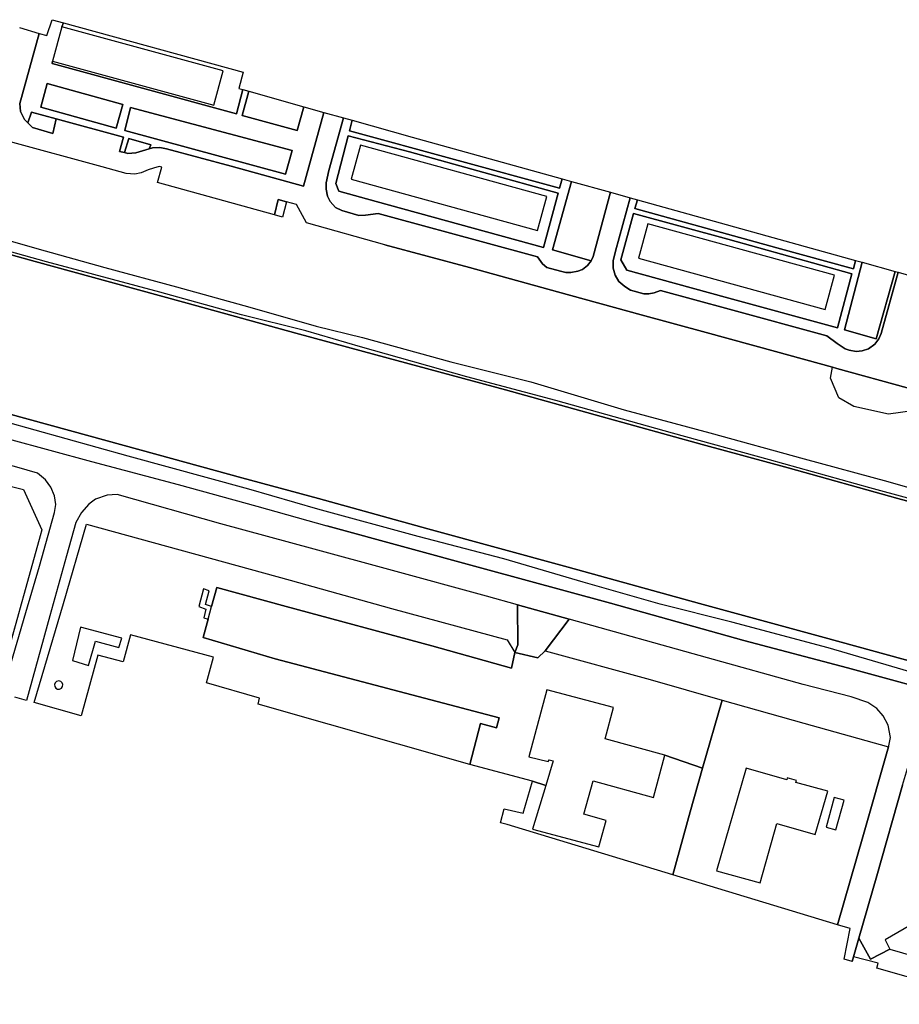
# Model space of a CAD drawing. Extents: x -26035517 to 31750492, y -9237385 to 8160032.
# Tile 47 of 256: x -22433187 to -22175212, y 2320433 to 2609285. Entities that reach past the tile are written whole.
import ezdxf

# ---------------------------------------------------------------- set-up
doc = ezdxf.new("R2010")
doc.units = 0
doc.layers.add('T-25', color=7, linetype='CONTINUOUS')

msp = doc.modelspace()

# ---------------------------------------------------------------- linework, layer by layer
at = {"layer": 'T-25', "color": 9}
for points in [[(-22343960, 2582102, 6063), (-22349926, 2560464, 6063), (-22371179, 2566276, 6140), (-22390099, 2571432, 6067), (-22392092, 2571750, 6100), (-22394202, 2571692, 6093), (-22395185, 2571392, 6074), (-22394739, 2572547, 6097), (-22401167, 2574431, 6090), (-22402460, 2570281, 5991), (-22403888, 2570639, 5997), (-22402742, 2574839, 6100), (-22422497, 2580164, 6040), (-22429749, 2582127, 6097), (-22430832, 2579042, 6058), (-22431754, 2579975, 6063), (-22432996, 2582355, 6050), (-22433144, 2584730, 6040), (-22427449, 2605272, 6030), (-22425250, 2604622, 6313), (-22423649, 2609285, 6313), (-22420303, 2608366, 6177), (-22420824, 2607217, 6157), (-22423569, 2597152, 6263), (-22423703, 2596394, 6293), (-22369610, 2581636, 6327), (-22367715, 2588769, 6330), (-22365988, 2588285, 6327), (-22367945, 2581204, 6320), (-22351796, 2576746, 6203), (-22349856, 2583757, 6197), (-22343960, 2582102, 6063)], [(-22420303, 2608366, 6177), (-22367609, 2593888, 6313), (-22368879, 2589096, 6313), (-22367715, 2588769, 6330), (-22369610, 2581636, 6327), (-22423703, 2596394, 6293), (-22423569, 2597152, 6263), (-22376277, 2584255, 17817), (-22373533, 2594319, 17817), (-22420824, 2607217, 6157), (-22420303, 2608366, 6177)], [(-22402987, 2584447, 6260), (-22425150, 2590583, 6263), (-22427035, 2583593, 6120), (-22404913, 2577472, 6150), (-22402987, 2584447, 6260)], [(-22425150, 2590583, 6263), (-22402987, 2584447, 6260), (-22404913, 2577472, 6150), (-22427035, 2583593, 6120), (-22425150, 2590583, 6263)], [(-22365988, 2588285, 6327), (-22349856, 2583757, 6197), (-22351796, 2576746, 6203), (-22367945, 2581204, 6320), (-22365988, 2588285, 6327)], [(-22353295, 2570946, 6190), (-22400673, 2583569, 6300), (-22402400, 2576743, 6167), (-22355188, 2563990, 6183), (-22353295, 2570946, 6190)], [(-22400673, 2583569, 6300), (-22353295, 2570946, 6190), (-22355188, 2563990, 6183), (-22402400, 2576743, 6167), (-22400673, 2583569, 6300)], [(-22422497, 2580164, 6040), (-22423482, 2575858, 5980), (-22429463, 2577655, 6050), (-22430832, 2579042, 6058), (-22429749, 2582127, 6097), (-22422497, 2580164, 6040)], [(-22271320, 2561829, 6120), (-22276928, 2541773, 6173), (-22265612, 2538528, 6083), (-22266650, 2537173, 6083), (-22268107, 2536033, 6083), (-22269489, 2535481, 6083), (-22271513, 2535073, 6083), (-22273004, 2535150, 6083), (-22274580, 2535501, 6083), (-22278605, 2536552, 6083), (-22279900, 2537619, 6083), (-22281344, 2539681, 6083), (-22297843, 2544202, 6087), (-22323796, 2551272, 6097), (-22328013, 2552434, 6103), (-22331801, 2551917, 6093), (-22333687, 2551854, 6093), (-22338737, 2553266, 6093), (-22340523, 2554218, 6097), (-22342120, 2555928, 6103), (-22342872, 2557469, 6103), (-22343315, 2559535, 6107), (-22343353, 2561414, 6103), (-22342491, 2565087, 6103), (-22338209, 2580488, 6080), (-22335705, 2579785, 6087), (-22336494, 2576686, 6097), (-22274828, 2559862, 6097), (-22274077, 2562596, 6097), (-22271320, 2561829, 6120)], [(-22274077, 2562596, 6097), (-22274828, 2559862, 6097), (-22336494, 2576686, 6097), (-22335705, 2579785, 6087), (-22318070, 2574836, 6053), (-22274077, 2562596, 6097)], [(-22402460, 2570281, 5991), (-22401167, 2574431, 6090), (-22394739, 2572547, 6097), (-22395185, 2571392, 6074), (-22399100, 2570196, 6000), (-22401485, 2570037, 5987), (-22402460, 2570281, 5991)], [(-22336864, 2575232, 6097), (-22340421, 2561255, 6127), (-22339584, 2559000, 6127), (-22328642, 2555946, 6207), (-22279599, 2542496, 6210), (-22275225, 2558416, 6120), (-22318892, 2570485, 6127), (-22336864, 2575232, 6097)], [(-22336864, 2575232, 6097), (-22318892, 2570485, 6127), (-22275225, 2558416, 6120), (-22279599, 2542496, 6210), (-22328642, 2555946, 6207), (-22339584, 2559000, 6127), (-22340421, 2561255, 6127), (-22336864, 2575232, 6097)], [(-22278539, 2557391, 17567), (-22333243, 2572488, 17637), (-22336002, 2562490, 17637), (-22281299, 2547393, 17567), (-22278539, 2557391, 17567)], [(-22259931, 2558660, 6070), (-22264991, 2539859, 6083), (-22265612, 2538528, 6083), (-22276928, 2541773, 6173), (-22271320, 2561829, 6120), (-22259931, 2558660, 6070)], [(-22354904, 2555846, 6197), (-22356088, 2551366, 6227), (-22358490, 2552075, 6220), (-22357336, 2556518, 6250), (-22354904, 2555846, 6197)], [(-22186123, 2538124, 6153), (-22191292, 2518284, 6213), (-22181991, 2515688, 6103), (-22176377, 2535412, 6170), (-22175537, 2535178, 6143), (-22180570, 2517251, 6087), (-22181202, 2515670, 6087), (-22182398, 2514123, 6113), (-22184258, 2512763, 6133), (-22186096, 2512136, 6137), (-22187834, 2511969, 6130), (-22189934, 2512336, 6127), (-22191128, 2512724, 6120), (-22193464, 2514286, 6117), (-22196458, 2516576, 6117), (-22225096, 2524358, 6123), (-22245208, 2529831, 6133), (-22247100, 2529128, 6130), (-22248674, 2528841, 6100), (-22250148, 2528904, 6100), (-22254036, 2529952, 6100), (-22255714, 2531007, 6100), (-22257516, 2532475, 6100), (-22258539, 2534369, 6100), (-22259112, 2536409, 6100), (-22259092, 2538540, 6100), (-22258408, 2541334, 6100), (-22254137, 2557048, 6097), (-22252042, 2556465, 6077), (-22252736, 2553938, 6077), (-22211082, 2542336, 6080), (-22188663, 2536161, 6177), (-22188020, 2538652, 6177), (-22186123, 2538124, 6153)], [(-22252042, 2556465, 6077), (-22188020, 2538652, 6177), (-22188663, 2536161, 6177), (-22211082, 2542336, 6080), (-22252736, 2553938, 6077), (-22252042, 2556465, 6077)], [(-22189094, 2534727, 6183), (-22225548, 2544896, 6177), (-22253172, 2552433, 6087), (-22256922, 2538837, 6037), (-22255099, 2535766, 6037), (-22226258, 2527839, 6267), (-22193350, 2518848, 6250), (-22189094, 2534727, 6183)], [(-22189094, 2534727, 6183), (-22193350, 2518848, 6250), (-22226258, 2527839, 6267), (-22255099, 2535766, 6037), (-22256922, 2538837, 6037), (-22253172, 2552433, 6087), (-22225548, 2544896, 6177), (-22189094, 2534727, 6183)], [(-22194229, 2534300, 17630), (-22248984, 2549369, 17683), (-22251748, 2539325, 17683), (-22196993, 2524257, 17623), (-22194229, 2534300, 17630)], [(-22186123, 2538124, 6153), (-22176377, 2535412, 6170), (-22181991, 2515688, 6103), (-22191292, 2518284, 6213), (-22186123, 2538124, 6153)], [(-22169231, 2500323, 5946), (-22170704, 2494641, 6163), (-22178361, 2493549, 6163), (-22188560, 2495796, 6197), (-22192933, 2498360, 6180), (-22195402, 2504105, 6103), (-22194822, 2507320, 5936), (-22193537, 2506967, 5937), (-22172892, 2501321, 5943), (-22169231, 2500323, 5946)], [(-22481993, 2485026, 6410), (-22467233, 2480719, 6323), (-22438829, 2473081, 6427), (-22432110, 2471467, 6493), (-22426658, 2459626, 6287), (-22439944, 2412056, 6190), (-22449677, 2414820, 11643), (-22443587, 2435125, 10350), (-22450284, 2437138, 9750), (-22448773, 2442534, 9750), (-22450150, 2442908, 9750), (-22445659, 2458330, 16957), (-22457487, 2461747, 16957), (-22461886, 2446611, 16957), (-22489731, 2454767, 6610), (-22481993, 2485026, 6410)], [(-22428963, 2408938, 6050), (-22420381, 2438050, 6210), (-22413582, 2461290, 6257), (-22353876, 2444867, 6240), (-22324108, 2436568, 6273), (-22290211, 2427316, 6280), (-22287943, 2423599, 6387), (-22288905, 2419025, 6457), (-22312307, 2425631, 6420), (-22355078, 2437152, 6420), (-22375366, 2442688, 6420), (-22376947, 2437177, 6473), (-22378646, 2437769, 7987), (-22377599, 2441741, 7987), (-22379307, 2442337, 7987), (-22380696, 2437112, 7987), (-22378559, 2436367, 7987), (-22379222, 2433848, 7987), (-22377951, 2433405, 6360), (-22379414, 2428033, 6360), (-22358281, 2421804, 6363), (-22292580, 2404485, 6503), (-22293357, 2401559, 6513), (-22298041, 2402806, 6530), (-22301147, 2390809, 6713), (-22363256, 2408452, 11563), (-22362855, 2410202, 9533), (-22378363, 2414695, 10913), (-22376322, 2422310, 10877), (-22400716, 2428815, 10930), (-22402863, 2420928, 10930), (-22410277, 2422815, 13283), (-22415150, 2405016, 12290), (-22428963, 2408938, 6050)], [(-22227196, 2409687, 6533), (-22232888, 2389748, 6610), (-22243980, 2393495, 6567), (-22261447, 2398320, 9930), (-22259029, 2407493, 13453), (-22278623, 2412672, 13453), (-22283871, 2393076, 13423), (-22278169, 2391637, 13423), (-22277867, 2392149, 12723), (-22276776, 2391868, 12723), (-22278928, 2384641, 6660), (-22282817, 2385870, 6660), (-22301147, 2390809, 6713), (-22298041, 2402806, 6530), (-22293357, 2401559, 6513), (-22292580, 2404485, 6503), (-22358281, 2421804, 6363), (-22379414, 2428033, 6360), (-22377951, 2433405, 6360), (-22376947, 2437177, 6473), (-22375366, 2442688, 6420), (-22355078, 2437152, 6420), (-22312307, 2425631, 6420), (-22288905, 2419025, 6457), (-22287943, 2423599, 6387), (-22281219, 2422049, 6597), (-22279046, 2424125, 6597), (-22248326, 2415717, 6570), (-22227196, 2409687, 6533)], [(-22287223, 2437613, 6437), (-22272012, 2433377, 6477), (-22279046, 2424125, 6597), (-22281219, 2422049, 6597), (-22287943, 2423599, 6387), (-22287044, 2425867, 6453), (-22287223, 2437613, 6437)], [(-22404078, 2425083, 9783), (-22403254, 2427892, 9237), (-22415324, 2431081, 10133), (-22417722, 2421293, 10133), (-22412965, 2419857, 10013), (-22410934, 2427004, 9783), (-22404078, 2425083, 9783)], [(-22421720, 2415315, 9773), (-22422352, 2415164, 9773), (-22422782, 2414769, 9773), (-22422983, 2414221, 9773), (-22422908, 2413642, 9773), (-22422574, 2413163, 9773), (-22422058, 2412892, 9773), (-22421474, 2412889, 9773), (-22420955, 2413155, 9773), (-22420617, 2413631, 9773), (-22420536, 2414209, 9773), (-22420731, 2414759, 9773), (-22421157, 2415158, 9773), (-22421720, 2415315, 9773)], [(-22241644, 2358439, 6600), (-22236564, 2376870, 6660), (-22232888, 2389748, 6610), (-22227196, 2409687, 6533), (-22203165, 2402958, 6483), (-22178356, 2395922, 6397), (-22185670, 2370273, 6380), (-22193301, 2343761, 6477), (-22241644, 2358439, 6600)], [(-22181840, 2330987, 6547), (-22181456, 2332474, 6547), (-22188608, 2334363, 6422), (-22187048, 2339832, 6417), (-22183633, 2333715, 6530), (-22177959, 2336581, 6590), (-22166125, 2333233, 9947), (-22160548, 2352896, 6720), (-22158680, 2357027, 6583), (-22153451, 2355652, 6583), (-22151393, 2363204, 6583), (-22147697, 2376831, 10153), (-22161765, 2380584, 10153), (-22161526, 2381520, 10153), (-22168038, 2383283, 6487), (-22169949, 2384293, 6457), (-22171576, 2387736, 6477), (-22171973, 2392511, 6424), (-22171243, 2395016, 6417), (-22171161, 2395225, 6417), (-22130469, 2383635, 6393), (-22140481, 2347643, 6527), (-22148089, 2321444, 6337), (-22181840, 2330987, 6547)], [(-22292180, 2373650, 13233), (-22291064, 2377777, 13273), (-22285527, 2376547, 8877), (-22282817, 2385870, 6660), (-22278928, 2384641, 6660), (-22282745, 2371820, 9950), (-22263373, 2366614, 9463), (-22261141, 2374391, 9463), (-22267752, 2376225, 9463), (-22264971, 2385981, 9980), (-22247310, 2381149, 9970), (-22243980, 2393495, 6567), (-22232888, 2389748, 6610), (-22236564, 2376870, 6660), (-22241644, 2358439, 6600), (-22290216, 2373186, 6777), (-22292180, 2373650, 13233)], [(-22228844, 2359573, 20663), (-22216000, 2356069, 20717), (-22211130, 2373523, 22677), (-22199859, 2370252, 22677), (-22196218, 2382984, 22677), (-22205516, 2385480, 22677), (-22205354, 2386099, 22677), (-22208065, 2386840, 22677), (-22208196, 2386333, 22677), (-22220080, 2389661, 22690), (-22228844, 2359573, 20663)], [(-22194273, 2381081, 8620), (-22196683, 2372392, 8620), (-22193843, 2371579, 8620), (-22191381, 2380285, 8620), (-22194273, 2381081, 8620)]]:
    msp.add_polyline3d(points, close=True, dxfattribs=at)
for points in [[(-22420824, 2607217, 6157), (-22420303, 2608366, 6177)], [(-22433231, 2606980, 6030), (-22427449, 2605272, 6030), (-22433144, 2584730, 6040), (-22432996, 2582355, 6050), (-22431754, 2579975, 6063), (-22430832, 2579042, 6058), (-22429463, 2577655, 6050), (-22423482, 2575858, 5980), (-22422497, 2580164, 6040), (-22402742, 2574839, 6100), (-22403888, 2570639, 5997), (-22402460, 2570281, 5991), (-22401485, 2570037, 5987), (-22399100, 2570196, 6000), (-22395185, 2571392, 6074), (-22394202, 2571692, 6093), (-22392092, 2571750, 6100), (-22390099, 2571432, 6067), (-22371179, 2566276, 6140), (-22349926, 2560464, 6063), (-22343960, 2582102, 6063), (-22338209, 2580488, 6080), (-22342491, 2565087, 6103), (-22343353, 2561414, 6103), (-22343315, 2559535, 6107), (-22342872, 2557469, 6103), (-22342120, 2555928, 6103), (-22340523, 2554218, 6097), (-22338737, 2553266, 6093), (-22333687, 2551854, 6093), (-22331801, 2551917, 6093), (-22328013, 2552434, 6103), (-22323796, 2551272, 6097), (-22297843, 2544202, 6087), (-22281344, 2539681, 6083), (-22279900, 2537619, 6083), (-22278605, 2536552, 6083), (-22274580, 2535501, 6083), (-22273004, 2535150, 6083), (-22271513, 2535073, 6083), (-22269489, 2535481, 6083), (-22268107, 2536033, 6083), (-22266650, 2537173, 6083), (-22265612, 2538528, 6083), (-22264991, 2539859, 6083), (-22259931, 2558660, 6070), (-22254137, 2557048, 6097), (-22258408, 2541334, 6100), (-22259092, 2538540, 6100), (-22259112, 2536409, 6100), (-22258539, 2534369, 6100), (-22257516, 2532475, 6100), (-22255714, 2531007, 6100), (-22254036, 2529952, 6100), (-22250148, 2528904, 6100), (-22248674, 2528841, 6100), (-22247100, 2529128, 6130), (-22245208, 2529831, 6133), (-22225096, 2524358, 6123), (-22196458, 2516576, 6117), (-22193464, 2514286, 6117), (-22191128, 2512724, 6120), (-22189934, 2512336, 6127), (-22187834, 2511969, 6130), (-22186096, 2512136, 6137), (-22184258, 2512763, 6133), (-22182398, 2514123, 6113), (-22181202, 2515670, 6087), (-22180570, 2517251, 6087), (-22175537, 2535178, 6143), (-22169735, 2533564, 6157)], [(-22343960, 2582102, 6063), (-22349926, 2560464, 6063), (-22371179, 2566276, 6140), (-22390099, 2571432, 6067), (-22392092, 2571750, 6100), (-22394202, 2571692, 6093), (-22395185, 2571392, 6074), (-22399100, 2570196, 6000), (-22401485, 2570037, 5987), (-22402460, 2570281, 5991), (-22403888, 2570639, 5997), (-22402742, 2574839, 6100), (-22422497, 2580164, 6040), (-22423482, 2575858, 5980), (-22429463, 2577655, 6050), (-22430832, 2579042, 6058), (-22431754, 2579975, 6063), (-22432996, 2582355, 6050), (-22433144, 2584730, 6040), (-22427449, 2605272, 6030)], [(-22367715, 2588769, 6330), (-22369610, 2581636, 6327), (-22423703, 2596394, 6293), (-22423569, 2597152, 6263)], [(-22332322, 2511941, 5517), (-22352155, 2517359, 5517), (-22384089, 2526141, 5517), (-22406601, 2532303, 5517), (-22428693, 2538385, 5510), (-22450972, 2544462, 5510), (-22482399, 2553178, 5507), (-22507311, 2560373, 5507), (-22530433, 2567174, 5507), (-22555457, 2574628, 5510), (-22574811, 2580590, 5507), (-22590781, 2585607, 5497), (-22609946, 2588667, 5483), (-22624460, 2590949, 5480), (-22632802, 2592313, 5482), (-22640360, 2593639, 5483)], [(-22425150, 2590583, 6263), (-22427035, 2583593, 6120), (-22404913, 2577472, 6150), (-22402987, 2584447, 6260), (-22425150, 2590583, 6263)], [(-22365988, 2588285, 6327), (-22367945, 2581204, 6320), (-22351796, 2576746, 6203), (-22349856, 2583757, 6197)], [(-22400673, 2583569, 6300), (-22402400, 2576743, 6167), (-22355188, 2563990, 6183), (-22353295, 2570946, 6190), (-22400673, 2583569, 6300)], [(-22422497, 2580164, 6040), (-22429749, 2582127, 6097), (-22430832, 2579042, 6058)], [(-22323796, 2551272, 6097), (-22328013, 2552434, 6103), (-22331801, 2551917, 6093), (-22333687, 2551854, 6093), (-22338737, 2553266, 6093), (-22340523, 2554218, 6097), (-22342120, 2555928, 6103), (-22342872, 2557469, 6103), (-22343315, 2559535, 6107), (-22343353, 2561414, 6103), (-22342491, 2565087, 6103), (-22338209, 2580488, 6080)], [(-22274077, 2562596, 6097), (-22274828, 2559862, 6097), (-22336494, 2576686, 6097), (-22335705, 2579785, 6087)], [(-22402460, 2570281, 5991), (-22401167, 2574431, 6090), (-22394739, 2572547, 6097), (-22395185, 2571392, 6074)], [(-22336864, 2575232, 6097), (-22340421, 2561255, 6127), (-22339584, 2559000, 6127), (-22328642, 2555946, 6207)], [(-22318892, 2570485, 6127), (-22336864, 2575232, 6097)], [(-22326068, 2543230, 6027), (-22349042, 2549711, 6050), (-22351980, 2555112, 6123), (-22354904, 2555846, 6197), (-22356088, 2551366, 6227), (-22358490, 2552075, 6220), (-22392758, 2561561, 6073), (-22391536, 2565989, 6057), (-22392299, 2566169, 6057), (-22393948, 2565771, 6067), (-22395474, 2565202, 6077), (-22397570, 2564318, 6063), (-22399423, 2563993, 6043), (-22401924, 2564149, 6030), (-22409047, 2566091, 5963), (-22436255, 2573579, 6017)], [(-22172892, 2501321, 5943), (-22193537, 2506967, 5937), (-22194822, 2507320, 5936), (-22211560, 2511920, 5927), (-22231895, 2517538, 5940), (-22250886, 2522728, 5943), (-22275490, 2529455, 5977), (-22301308, 2536571, 5997), (-22326068, 2543230, 6027), (-22349042, 2549711, 6050), (-22351980, 2555112, 6123), (-22354904, 2555846, 6197), (-22357336, 2556518, 6250), (-22358490, 2552075, 6220), (-22392758, 2561561, 6073), (-22391536, 2565989, 6057), (-22392299, 2566169, 6057), (-22393948, 2565771, 6067), (-22395474, 2565202, 6077), (-22397570, 2564318, 6063), (-22399423, 2563993, 6043), (-22401924, 2564149, 6030), (-22409047, 2566091, 5963), (-22436255, 2573579, 6017)], [(-22328642, 2555946, 6207), (-22279599, 2542496, 6210), (-22275225, 2558416, 6120), (-22318892, 2570485, 6127)], [(-22646678, 2563615, 5320), (-22637319, 2558860, 5327), (-22622071, 2551189, 5360), (-22611280, 2545917, 5380), (-22603334, 2541999, 5363), (-22595291, 2539309, 5363), (-22560565, 2528725, 5327), (-22530516, 2519893, 5323), (-22488021, 2507698, 5300), (-22454005, 2498402, 5290), (-22418602, 2488732, 5277), (-22392608, 2481629, 5277), (-22368027, 2474908, 5277), (-22345520, 2468806, 5273)], [(-22649937, 2560124, 6529), (-22641258, 2556432, 6533), (-22632661, 2552099, 6510), (-22624898, 2547302, 6513), (-22616169, 2542121, 6570), (-22607517, 2537483, 6490), (-22599332, 2533400, 6433), (-22590575, 2529666, 6370), (-22581225, 2526247, 6363), (-22571705, 2523386, 6417), (-22571062, 2523212, 6417), (-22553564, 2518466, 6407), (-22527217, 2511316, 6410), (-22498904, 2503606, 6340), (-22464379, 2494085, 6363), (-22436576, 2486307, 6483), (-22412141, 2479712, 6467), (-22386705, 2472906, 6477), (-22363655, 2466525, 6470), (-22343063, 2460786, 6500)], [(-22271320, 2561829, 6120), (-22276928, 2541773, 6173), (-22265612, 2538528, 6083)], [(-22354904, 2555846, 6197), (-22357336, 2556518, 6250), (-22358490, 2552075, 6220)], [(-22259931, 2558660, 6070), (-22264991, 2539859, 6083), (-22265612, 2538528, 6083), (-22266650, 2537173, 6083), (-22268107, 2536033, 6083), (-22269489, 2535481, 6083), (-22271513, 2535073, 6083), (-22273004, 2535150, 6083), (-22274580, 2535501, 6083), (-22278605, 2536552, 6083), (-22279900, 2537619, 6083), (-22281344, 2539681, 6083), (-22297843, 2544202, 6087), (-22323796, 2551272, 6097)], [(-22175537, 2535178, 6143), (-22180570, 2517251, 6087), (-22181202, 2515670, 6087), (-22182398, 2514123, 6113), (-22184258, 2512763, 6133), (-22186096, 2512136, 6137), (-22187834, 2511969, 6130), (-22189934, 2512336, 6127), (-22191128, 2512724, 6120), (-22193464, 2514286, 6117), (-22196458, 2516576, 6117), (-22225096, 2524358, 6123), (-22245208, 2529831, 6133), (-22247100, 2529128, 6130), (-22248674, 2528841, 6100), (-22250148, 2528904, 6100), (-22254036, 2529952, 6100), (-22255714, 2531007, 6100), (-22257516, 2532475, 6100), (-22258539, 2534369, 6100), (-22259112, 2536409, 6100), (-22259092, 2538540, 6100), (-22258408, 2541334, 6100), (-22254137, 2557048, 6097)], [(-22252042, 2556465, 6077), (-22252736, 2553938, 6077), (-22211082, 2542336, 6080), (-22188663, 2536161, 6177), (-22188020, 2538652, 6177)], [(-22253172, 2552433, 6087), (-22256922, 2538837, 6037)], [(-22193350, 2518848, 6250), (-22189094, 2534727, 6183), (-22225548, 2544896, 6177), (-22253172, 2552433, 6087)], [(-22450072, 2548442, 6283), (-22428183, 2542198, 6290), (-22408197, 2536631, 6277), (-22387225, 2530954, 6300), (-22365733, 2524917, 6317), (-22346280, 2519371, 6273), (-22332670, 2516091, 6363), (-22306714, 2508913, 6267), (-22283314, 2503091, 6303), (-22255890, 2494832, 6303), (-22230754, 2488132, 6313), (-22203132, 2480420, 6363), (-22178530, 2473763, 6390), (-22148315, 2465063, 6403)], [(-22151475, 2463163, 5707), (-22183813, 2471965, 5663), (-22213241, 2480135, 5587), (-22241764, 2488028, 5583), (-22275949, 2497585, 5617), (-22302008, 2504507, 5607), (-22333248, 2513360, 5537), (-22349283, 2518036, 5470), (-22368121, 2522669, 5507), (-22392067, 2529349, 5530), (-22425355, 2538298, 5527), (-22456188, 2546901, 5487)], [(-22450972, 2544462, 5510), (-22428693, 2538385, 5510), (-22406601, 2532303, 5517), (-22384089, 2526141, 5517), (-22352155, 2517359, 5517), (-22332322, 2511941, 5517), (-22290673, 2500650, 5520), (-22262661, 2492858, 5560), (-22233046, 2484690, 5567), (-22207799, 2477826, 5570), (-22175642, 2468866, 5567), (-22145264, 2460633, 5567)], [(-22326068, 2543230, 6027), (-22301308, 2536571, 5997), (-22275490, 2529455, 5977), (-22250886, 2522728, 5943), (-22231895, 2517538, 5940), (-22211560, 2511920, 5927), (-22194822, 2507320, 5936), (-22193537, 2506967, 5937), (-22172892, 2501321, 5943), (-22169231, 2500323, 5946), (-22147861, 2494498, 5963), (-22125433, 2488383, 5963), (-22108171, 2483527, 5970), (-22091293, 2479046, 6083), (-22087466, 2478093, 6160), (-22086030, 2483588, 6177), (-22072190, 2479977, 6167), (-22065329, 2505392, 6113)], [(-22186123, 2538124, 6153), (-22191292, 2518284, 6213), (-22181991, 2515688, 6103), (-22176377, 2535412, 6170)], [(-21991589, 2416121, 5567), (-22003791, 2421487, 5567), (-22030202, 2429044, 5573), (-22053460, 2435322, 5583), (-22077044, 2441811, 5593), (-22094116, 2446575, 5590), (-22119996, 2453629, 5567), (-22145264, 2460633, 5567), (-22175642, 2468866, 5567), (-22207799, 2477826, 5570), (-22233046, 2484690, 5567), (-22262661, 2492858, 5560), (-22290673, 2500650, 5520), (-22332322, 2511941, 5517)], [(-22169231, 2500323, 5946), (-22170704, 2494641, 6163), (-22178361, 2493549, 6163), (-22188560, 2495796, 6197), (-22192933, 2498360, 6180), (-22195402, 2504105, 6103), (-22194822, 2507320, 5936)], [(-22454005, 2498402, 5290), (-22418602, 2488732, 5277), (-22392608, 2481629, 5277), (-22368027, 2474908, 5277), (-22345520, 2468806, 5273), (-22313462, 2459960, 5457), (-22272355, 2448687, 5450), (-22233859, 2437986, 5450), (-22197223, 2428034, 5450), (-22169501, 2420375, 5447)], [(-22169501, 2420375, 5447), (-22197223, 2428034, 5450), (-22233859, 2437986, 5450), (-22272355, 2448687, 5450), (-22313462, 2459960, 5457), (-22345520, 2468806, 5273), (-22368027, 2474908, 5277), (-22392608, 2481629, 5277), (-22418602, 2488732, 5277), (-22454005, 2498402, 5290)], [(-22438292, 2411587, 6200), (-22431353, 2435395, 6213), (-22427362, 2448932, 6240), (-22423007, 2464716, 6337), (-22422630, 2467038, 6353), (-22422938, 2469616, 6363), (-22424032, 2472170, 6373), (-22425643, 2474325, 6383), (-22427962, 2476235, 6390), (-22434045, 2477977, 6383), (-22457845, 2484485, 6343), (-22482498, 2490991, 6347), (-22484567, 2490573, 6350), (-22486836, 2486704, 6350), (-22485225, 2486200, 6350), (-22483219, 2485384, 6417)], [(-22170044, 2417408, 6330), (-22196092, 2425010, 6307), (-22224305, 2432524, 6300), (-22245393, 2437819, 6320), (-22267895, 2444264, 6367), (-22291231, 2451166, 6327), (-22316345, 2457715, 6253), (-22345722, 2465728, 6177), (-22365968, 2471532, 6200), (-22401416, 2481252, 6197), (-22437721, 2491445, 6127)], [(-22436576, 2486307, 6483), (-22412141, 2479712, 6467), (-22386705, 2472906, 6477), (-22363655, 2466525, 6470), (-22343063, 2460786, 6500), (-22297613, 2448402, 6400), (-22259888, 2438072, 6443), (-22220853, 2427207, 6380), (-22190437, 2419115, 6393), (-22157438, 2410120, 6390)], [(-22438292, 2411587, 6200), (-22431353, 2435395, 6213), (-22427362, 2448932, 6240), (-22423007, 2464716, 6337), (-22422630, 2467038, 6353), (-22422938, 2469616, 6363), (-22424032, 2472170, 6373), (-22425643, 2474325, 6383), (-22427962, 2476235, 6390), (-22434045, 2477977, 6383)], [(-22174245, 2384715, 6447), (-22181828, 2358132, 6400), (-22187048, 2339832, 6417), (-22188608, 2334363, 6422), (-22188994, 2333010, 6423), (-22191431, 2333699, 6360), (-22189642, 2342650, 6360), (-22193301, 2343761, 6477), (-22193301, 2343761, 6477), (-22185670, 2370273, 6380), (-22178356, 2395922, 6397), (-22178271, 2396220, 6397), (-22177748, 2398719, 6393), (-22178508, 2402310, 6397), (-22179903, 2405060, 6413), (-22181755, 2407179, 6437), (-22184459, 2408956, 6437), (-22189321, 2410617, 6453), (-22203381, 2414298, 6450), (-22231507, 2422099, 6450), (-22272012, 2433377, 6477), (-22287223, 2437613, 6437), (-22296264, 2440131, 6413), (-22324967, 2447993, 6373), (-22346794, 2453944, 6480), (-22374217, 2461420, 6483), (-22404588, 2469980, 6467), (-22407502, 2469820, 6463), (-22410983, 2468618, 6397), (-22412927, 2467150, 6380), (-22415026, 2464730, 6380), (-22416708, 2461799, 6353), (-22419463, 2452009, 6353), (-22424329, 2434447, 6253), (-22431239, 2409585, 6137), (-22434650, 2410553, 6190)], [(-22346794, 2453944, 6480), (-22374217, 2461420, 6483), (-22404588, 2469980, 6467), (-22407502, 2469820, 6463), (-22410983, 2468618, 6397), (-22412927, 2467150, 6380), (-22415026, 2464730, 6380), (-22416708, 2461799, 6353), (-22419463, 2452009, 6353), (-22424329, 2434447, 6253), (-22431239, 2409585, 6137)], [(-22345520, 2468806, 5273), (-22313462, 2459960, 5457), (-22272355, 2448687, 5450), (-22233859, 2437986, 5450), (-22197223, 2428034, 5450), (-22169501, 2420375, 5447), (-22139223, 2412013, 5447), (-22107995, 2403490, 5447), (-22090478, 2398687, 5460), (-22056761, 2389455, 5430), (-22050364, 2387695, 5431), (-22030812, 2382314, 5433), (-22013533, 2377560, 5450), (-22002000, 2376216, 5457)], [(-22003987, 2370633, 6540), (-22008331, 2371175, 6540), (-22015504, 2372283, 6543), (-22024205, 2373771, 6553), (-22032645, 2375524, 6540), (-22037625, 2376826, 6508), (-22045148, 2378792, 6460), (-22078942, 2388252, 6497), (-22120154, 2399660, 6473), (-22157438, 2410120, 6390), (-22190437, 2419115, 6393), (-22220853, 2427207, 6380), (-22259888, 2438072, 6443), (-22297613, 2448402, 6400), (-22343063, 2460786, 6500)], [(-22193301, 2343761, 6477), (-22185670, 2370273, 6380), (-22178356, 2395922, 6397), (-22178271, 2396220, 6397), (-22177748, 2398719, 6393), (-22178508, 2402310, 6397), (-22179903, 2405060, 6413), (-22181755, 2407179, 6437), (-22184459, 2408956, 6437), (-22189321, 2410617, 6453), (-22203381, 2414298, 6450), (-22231507, 2422099, 6450), (-22272012, 2433377, 6477), (-22287223, 2437613, 6437), (-22296264, 2440131, 6413), (-22324967, 2447993, 6373), (-22346794, 2453944, 6480)], [(-22355078, 2437152, 6420), (-22375366, 2442688, 6420), (-22376947, 2437177, 6473)], [(-22355078, 2437152, 6420), (-22312307, 2425631, 6420), (-22288905, 2419025, 6457), (-22287943, 2423599, 6387)], [(-22287223, 2437613, 6437), (-22287044, 2425867, 6453), (-22287943, 2423599, 6387)], [(-22377951, 2433405, 6360), (-22379414, 2428033, 6360), (-22358281, 2421804, 6363)], [(-22279046, 2424125, 6597), (-22272012, 2433377, 6477)], [(-22287943, 2423599, 6387), (-22281219, 2422049, 6597)], [(-22358281, 2421804, 6363), (-22292580, 2404485, 6503), (-22293357, 2401559, 6513), (-22298041, 2402806, 6530), (-22301147, 2390809, 6713)], [(-22188994, 2333010, 6423), (-22188608, 2334363, 6422), (-22187048, 2339832, 6417), (-22181828, 2358132, 6400), (-22174245, 2384715, 6447), (-22171973, 2392511, 6424), (-22171243, 2395016, 6417), (-22171161, 2395225, 6417), (-22170430, 2397083, 6417), (-22168616, 2399211, 6417), (-22166371, 2400913, 6393), (-22163967, 2401934, 6373), (-22161216, 2402286, 6380), (-22158254, 2401958, 6380), (-22144654, 2398210, 6363), (-22128935, 2393752, 6447), (-22126987, 2392559, 6463), (-22125805, 2390549, 6463), (-22125641, 2388539, 6460), (-22126831, 2383889, 6467), (-22134684, 2355683, 6430), (-22144515, 2320433, 6403)], [(-22243980, 2393495, 6567), (-22232888, 2389748, 6610)], [(-22282817, 2385870, 6660), (-22278928, 2384641, 6660)], [(-22171973, 2343664, 9947), (-22179398, 2339370, 9947), (-22177959, 2336581, 6590), (-22177959, 2336581, 6590), (-22183633, 2333715, 6530), (-22187048, 2339832, 6417), (-22181828, 2358132, 6400), (-22174245, 2384715, 6447)], [(-22187048, 2339832, 6417), (-22183633, 2333715, 6530), (-22177959, 2336581, 6590)], [(-22181840, 2330987, 6547), (-22181456, 2332474, 6547), (-22188608, 2334363, 6422)]]:
    msp.add_polyline3d(points, dxfattribs=at)

doc.saveas('drawing.dxf')
